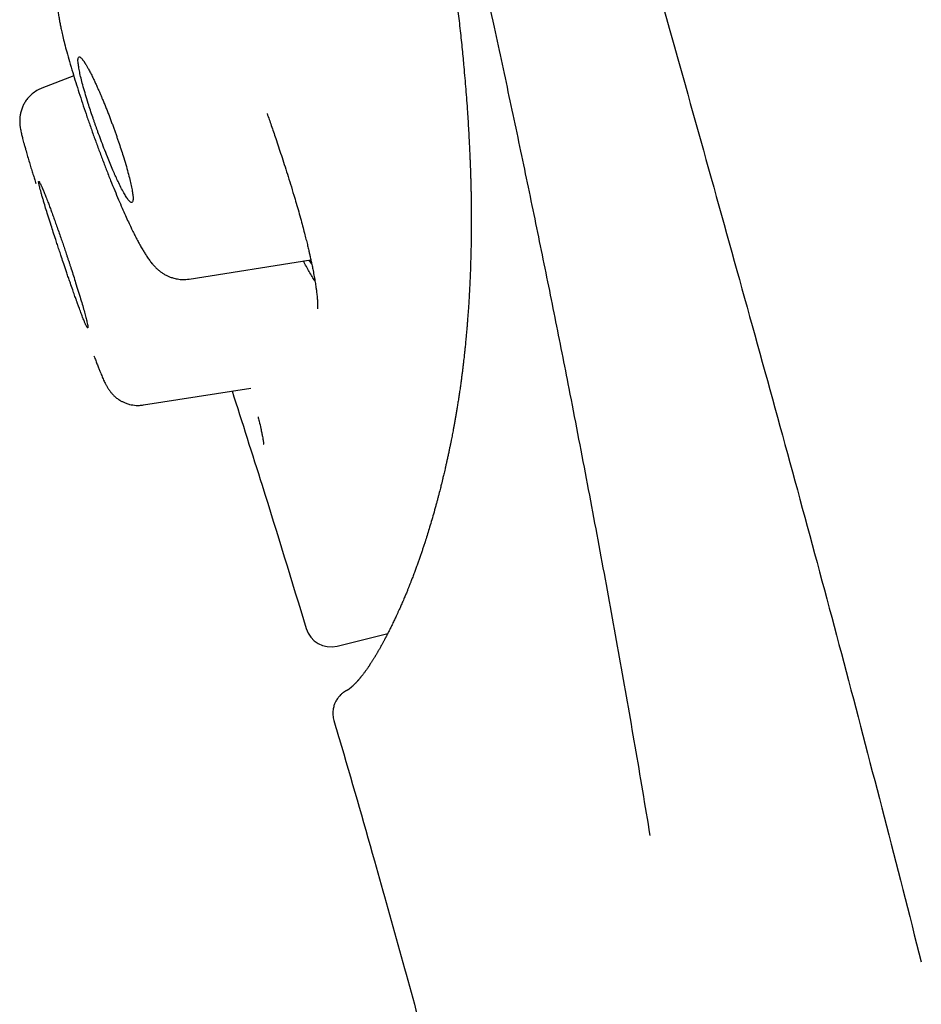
# Model space of a CAD drawing. Header units: millimetres. Extents: x 8 to 601, y 12 to 948.
# Tile 50 of 125: x 88 to 99, y 820 to 832. Entities that reach past the tile are written whole.
import ezdxf

# ---------------------------------------------------------------- set-up
doc = ezdxf.new("R2010")
doc.units = ezdxf.units.MM

msp = doc.modelspace()

# ---------------------------------------------------------------- linework, layer by layer
at = {"color": 7, "linetype": 'Continuous', "lineweight": 30}
for p, q in [((88.787, 831.033), (88.416, 830.891)), ((90.131, 828.664), (91.552, 828.889)), ((91.561, 828.844), (91.532, 828.886)), ((89.599, 827.195), (90.85, 827.393)), ((91.858, 824.383), (92.449, 824.53))]:
    msp.add_line(p, q, dxfattribs=at)
msp.add_arc((91.785, 824.674), 0.3, 196.854, 284, dxfattribs=at)
for points, knots in [([(95.509, 822.175), (95.451, 822.522), (95.335, 823.214), (95.152, 824.253), (94.963, 825.294), (94.767, 826.338), (94.579, 827.312), (94.4, 828.216), (94.231, 829.05), (94.057, 829.891), (93.878, 830.74), (93.715, 831.495), (93.571, 832.154), (93.448, 832.713), (93.322, 833.278), (93.193, 833.849), (93.062, 834.425), (92.929, 835.004), (92.793, 835.589), (92.654, 836.183), (92.518, 836.755), (92.386, 837.306), (92.258, 837.834), (92.128, 838.369), (91.994, 838.913), (91.858, 839.463), (91.721, 840.01), (91.585, 840.553), (91.449, 841.089), (91.311, 841.631), (91.172, 842.177), (91.077, 842.544), (91.03, 842.728)], [0, 0, 0, 0, 0.056014, 0.11203, 0.168038, 0.224029, 0.280004, 0.323979, 0.367959, 0.411951, 0.455957, 0.49997, 0.527978, 0.555987, 0.583998, 0.612012, 0.640027, 0.667536, 0.695035, 0.722523, 0.750001, 0.773313, 0.796628, 0.819953, 0.843289, 0.866634, 0.889983, 0.912, 0.934015, 0.956022, 0.978019, 1, 1, 1, 1]), ([(90.915, 842.569), (90.938, 842.476), (90.984, 842.294), (91.05, 842.029), (91.114, 841.777), (91.173, 841.539), (91.229, 841.314), (91.282, 841.102), (91.332, 840.903), (91.377, 840.722), (91.418, 840.559), (91.454, 840.413), (91.488, 840.276), (91.519, 840.149), (91.548, 840.033), (91.575, 839.924), (91.628, 839.708), (91.709, 839.382), (91.816, 838.945), (91.925, 838.495), (92.035, 838.036), (92.146, 837.572), (92.253, 837.116), (92.358, 836.666), (92.452, 836.255), (92.535, 835.879), (92.61, 835.534), (92.683, 835.19), (92.755, 834.847), (92.823, 834.505), (92.889, 834.168), (92.951, 833.836), (93.004, 833.545), (93.047, 833.295), (93.082, 833.088), (93.113, 832.894), (93.142, 832.71), (93.165, 832.555), (93.183, 832.427), (93.198, 832.322), (93.212, 832.219), (93.226, 832.115), (93.24, 832.006), (93.254, 831.895), (93.267, 831.784), (93.28, 831.673), (93.293, 831.561), (93.305, 831.449), (93.316, 831.342), (93.326, 831.238), (93.336, 831.126), (93.347, 831.007), (93.358, 830.877), (93.368, 830.746), (93.377, 830.622), (93.384, 830.505), (93.391, 830.396), (93.396, 830.299), (93.4, 830.217), (93.403, 830.152), (93.406, 830.092), (93.408, 830.038), (93.41, 829.991), (93.411, 829.951), (93.413, 829.917), (93.413, 829.891), (93.414, 829.87), (93.415, 829.852), (93.415, 829.831), (93.416, 829.804), (93.417, 829.77), (93.418, 829.728), (93.419, 829.681), (93.42, 829.632), (93.421, 829.563), (93.422, 829.475), (93.422, 829.381), (93.422, 829.3), (93.422, 829.232), (93.421, 829.162), (93.42, 829.091), (93.419, 829.02), (93.417, 828.948), (93.415, 828.876), (93.413, 828.805), (93.411, 828.74), (93.408, 828.681), (93.406, 828.63), (93.404, 828.587), (93.402, 828.551), (93.4, 828.514), (93.398, 828.476), (93.396, 828.433), (93.393, 828.383), (93.389, 828.328), (93.385, 828.268), (93.38, 828.209), (93.376, 828.152), (93.371, 828.098), (93.367, 828.045), (93.362, 827.996), (93.358, 827.954), (93.355, 827.916), (93.352, 827.883), (93.348, 827.853), (93.346, 827.827), (93.343, 827.804), (93.341, 827.784), (93.339, 827.76), (93.335, 827.732), (93.331, 827.695), (93.326, 827.654), (93.321, 827.609), (93.315, 827.561), (93.308, 827.509), (93.301, 827.454), (93.293, 827.397), (93.284, 827.339), (93.276, 827.282), (93.267, 827.228), (93.259, 827.176), (93.251, 827.127), (93.243, 827.08), (93.235, 827.035), (93.228, 826.992), (93.22, 826.949), (93.213, 826.912), (93.207, 826.878), (93.201, 826.847), (93.195, 826.816), (93.188, 826.782), (93.18, 826.745), (93.172, 826.705), (93.163, 826.662), (93.154, 826.617), (93.144, 826.572), (93.134, 826.528), (93.125, 826.488), (93.117, 826.451), (93.109, 826.417), (93.102, 826.387), (93.095, 826.361), (93.09, 826.337), (93.085, 826.318), (93.081, 826.3), (93.077, 826.283), (93.072, 826.262), (93.065, 826.237), (93.058, 826.207), (93.049, 826.174), (93.04, 826.137), (93.029, 826.098), (93.019, 826.058), (93.003, 825.999), (92.982, 825.924), (92.956, 825.835), (92.931, 825.751), (92.907, 825.673), (92.886, 825.608), (92.869, 825.555), (92.855, 825.513), (92.841, 825.47), (92.826, 825.427), (92.81, 825.382), (92.794, 825.336), (92.776, 825.288), (92.761, 825.247), (92.749, 825.214), (92.739, 825.189), (92.731, 825.166), (92.723, 825.146), (92.716, 825.128), (92.71, 825.114), (92.705, 825.101), (92.701, 825.091), (92.697, 825.08), (92.692, 825.067), (92.686, 825.054), (92.68, 825.038), (92.673, 825.02), (92.665, 825), (92.656, 824.979), (92.646, 824.957), (92.636, 824.931), (92.624, 824.904), (92.612, 824.877), (92.601, 824.852), (92.592, 824.83), (92.583, 824.811), (92.575, 824.794), (92.568, 824.778), (92.561, 824.763), (92.554, 824.747), (92.546, 824.729), (92.536, 824.709), (92.526, 824.687), (92.515, 824.664), (92.504, 824.641), (92.493, 824.619), (92.483, 824.598), (92.473, 824.578), (92.463, 824.559), (92.455, 824.543), (92.448, 824.528), (92.441, 824.516), (92.436, 824.505), (92.431, 824.495), (92.426, 824.487), (92.422, 824.479), (92.417, 824.47), (92.412, 824.46), (92.405, 824.448), (92.398, 824.435), (92.391, 824.42), (92.382, 824.405), (92.373, 824.388), (92.364, 824.371), (92.355, 824.355), (92.346, 824.34), (92.337, 824.325), (92.329, 824.31), (92.32, 824.295), (92.313, 824.282), (92.306, 824.271), (92.3, 824.261), (92.293, 824.25), (92.287, 824.239), (92.279, 824.227), (92.272, 824.215), (92.264, 824.203), (92.255, 824.189), (92.245, 824.174), (92.235, 824.158), (92.225, 824.143), (92.215, 824.129), (92.205, 824.114), (92.195, 824.1), (92.185, 824.086), (92.175, 824.073), (92.166, 824.06), (92.157, 824.048), (92.148, 824.037), (92.14, 824.028), (92.133, 824.019), (92.128, 824.012), (92.121, 824.005), (92.115, 823.997), (92.109, 823.99), (92.103, 823.983), (92.097, 823.977), (92.093, 823.972), (92.088, 823.967), (92.085, 823.963), (92.081, 823.959), (92.078, 823.955), (92.074, 823.952), (92.071, 823.948), (92.066, 823.944), (92.062, 823.939), (92.058, 823.935), (92.054, 823.931), (92.05, 823.928), (92.046, 823.924), (92.042, 823.919), (92.037, 823.914), (92.031, 823.91), (92.027, 823.905), (92.023, 823.902), (92.019, 823.899), (92.016, 823.896), (92.014, 823.894), (92.012, 823.893), (92.01, 823.891), (92.008, 823.889), (92.005, 823.888), (92.003, 823.886), (92.001, 823.884), (91.998, 823.882), (91.995, 823.88), (91.993, 823.878), (91.99, 823.876), (91.987, 823.874), (91.985, 823.872), (91.983, 823.871), (91.981, 823.87), (91.98, 823.87), (91.98, 823.869), (91.98, 823.869), (91.98, 823.869), (91.98, 823.869), (91.98, 823.869), (91.979, 823.869), (91.978, 823.868), (91.977, 823.868), (91.976, 823.867), (91.974, 823.866), (91.972, 823.866), (91.971, 823.865), (91.97, 823.864), (91.969, 823.864), (91.968, 823.863), (91.967, 823.863), (91.965, 823.862), (91.962, 823.86), (91.958, 823.858), (91.954, 823.856), (91.949, 823.853), (91.943, 823.849), (91.937, 823.845), (91.931, 823.841), (91.926, 823.837), (91.923, 823.835), (91.921, 823.833), (91.919, 823.831), (91.913, 823.827), (91.903, 823.818), (91.889, 823.804), (91.875, 823.788), (91.862, 823.77), (91.849, 823.75), (91.834, 823.723), (91.819, 823.685), (91.809, 823.636), (91.806, 823.576), (91.815, 823.535), (91.82, 823.513)], [0, 0, 0, 0, 0.005833, 0.011401, 0.016704, 0.021745, 0.026523, 0.031039, 0.035296, 0.039293, 0.042661, 0.045821, 0.048773, 0.051518, 0.054055, 0.056387, 0.058643, 0.068157, 0.077857, 0.087745, 0.098412, 0.109076, 0.11974, 0.130405, 0.141082, 0.149583, 0.158176, 0.166924, 0.175826, 0.184871, 0.193973, 0.203105, 0.212259, 0.218538, 0.224554, 0.230309, 0.235804, 0.241081, 0.244429, 0.247691, 0.250868, 0.254101, 0.257591, 0.261342, 0.264821, 0.268497, 0.272316, 0.276065, 0.279723, 0.28329, 0.286765, 0.291395, 0.295885, 0.300584, 0.30559, 0.309527, 0.313634, 0.317913, 0.320515, 0.323113, 0.325479, 0.327589, 0.329445, 0.331046, 0.332391, 0.333482, 0.334161, 0.334856, 0.335692, 0.33667, 0.338148, 0.339863, 0.34181, 0.343873, 0.346002, 0.350378, 0.355012, 0.357893, 0.360865, 0.363928, 0.367082, 0.370296, 0.37338, 0.37687, 0.380128, 0.383154, 0.385949, 0.388512, 0.390365, 0.392074, 0.393747, 0.395595, 0.397623, 0.400141, 0.402891, 0.405873, 0.409086, 0.411772, 0.414601, 0.417444, 0.420065, 0.422213, 0.42418, 0.425967, 0.427573, 0.428998, 0.430243, 0.431307, 0.432281, 0.434041, 0.436063, 0.438344, 0.440865, 0.443615, 0.446538, 0.449682, 0.453047, 0.456632, 0.459847, 0.463186, 0.466399, 0.469435, 0.472294, 0.474977, 0.477913, 0.480605, 0.483052, 0.485254, 0.487111, 0.489159, 0.491417, 0.493884, 0.496561, 0.499448, 0.502545, 0.505851, 0.508849, 0.511707, 0.514343, 0.516757, 0.518949, 0.520919, 0.522573, 0.52403, 0.525288, 0.526491, 0.52786, 0.52985, 0.532114, 0.534652, 0.537465, 0.540552, 0.543769, 0.546936, 0.554632, 0.562008, 0.569067, 0.575871, 0.58246, 0.586467, 0.59039, 0.594331, 0.598474, 0.602823, 0.607378, 0.612139, 0.617106, 0.619958, 0.62258, 0.624973, 0.627136, 0.629068, 0.630771, 0.631948, 0.633031, 0.634251, 0.635637, 0.637188, 0.638904, 0.640961, 0.643214, 0.645663, 0.648309, 0.65113, 0.654715, 0.658075, 0.66121, 0.663819, 0.66625, 0.668501, 0.670572, 0.672464, 0.674326, 0.676796, 0.679523, 0.682509, 0.685753, 0.689255, 0.692187, 0.695279, 0.698314, 0.70111, 0.703668, 0.705786, 0.707707, 0.709431, 0.710958, 0.712288, 0.713477, 0.714821, 0.716531, 0.718482, 0.720676, 0.723111, 0.725787, 0.728706, 0.731741, 0.734631, 0.737366, 0.739948, 0.743096, 0.745979, 0.748599, 0.750682, 0.752746, 0.754965, 0.757341, 0.759874, 0.762563, 0.765408, 0.768409, 0.7724, 0.776395, 0.780263, 0.784004, 0.787618, 0.792044, 0.796263, 0.800317, 0.804303, 0.808222, 0.812075, 0.815943, 0.818617, 0.821419, 0.824349, 0.827406, 0.83059, 0.833799, 0.83659, 0.83914, 0.841448, 0.843515, 0.84534, 0.847089, 0.849076, 0.851308, 0.853785, 0.856506, 0.858816, 0.861278, 0.863891, 0.866655, 0.869494, 0.873626, 0.877473, 0.881036, 0.884313, 0.887306, 0.890013, 0.89194, 0.893805, 0.895802, 0.897936, 0.900206, 0.902612, 0.90568, 0.908944, 0.912373, 0.915783, 0.919142, 0.925596, 0.931857, 0.936265, 0.940518, 0.944562, 0.948399, 0.950325, 0.952195, 0.954007, 0.955919, 0.958125, 0.960626, 0.963287, 0.966217, 0.969415, 0.972882, 0.974805, 0.976801, 0.978872, 0.981016, 0.983117, 0.985022, 0.986946, 0.988617, 0.990033, 0.991197, 0.99211, 0.992776, 0.99312, 0.993246, 0.993347, 0.993391, 0.993431, 0.993537, 0.993784, 0.994185, 0.994611, 0.995003, 0.995387, 0.995947, 0.996709, 0.99766, 0.998773, 1, 1, 1, 1]), ([(92.762, 842.606), (92.947, 841.89), (93.316, 840.457), (93.858, 838.391), (94.391, 836.41), (94.912, 834.519), (95.421, 832.697), (96.082, 830.336), (96.88, 827.472), (97.803, 824.084), (98.381, 821.827), (98.669, 820.698)], [0, 0, 0, 0, 0.083259, 0.166564, 0.249864, 0.333243, 0.416664, 0.500009, 0.666597, 0.83323, 1, 1, 1, 1]), ([(88.873, 832.339), (88.852, 832.33), (88.812, 832.313), (88.763, 832.278), (88.727, 832.246), (88.703, 832.219), (88.686, 832.197), (88.667, 832.17), (88.646, 832.134), (88.628, 832.091), (88.615, 832.052), (88.607, 832.018), (88.602, 831.986), (88.599, 831.954), (88.597, 831.922), (88.597, 831.881), (88.599, 831.832), (88.605, 831.778), (88.613, 831.724), (88.622, 831.671), (88.632, 831.618), (88.644, 831.56), (88.66, 831.492), (88.68, 831.408), (88.706, 831.311), (88.738, 831.198), (88.773, 831.08), (88.81, 830.958), (88.848, 830.839), (88.888, 830.716), (88.93, 830.59), (88.975, 830.461), (89.021, 830.33), (89.069, 830.199), (89.118, 830.069), (89.167, 829.94), (89.216, 829.815), (89.264, 829.698), (89.309, 829.59), (89.35, 829.493), (89.388, 829.407), (89.423, 829.331), (89.454, 829.264), (89.483, 829.206), (89.51, 829.153), (89.537, 829.101), (89.564, 829.052), (89.59, 829.007), (89.615, 828.966), (89.641, 828.925), (89.664, 828.892), (89.684, 828.866), (89.7, 828.846), (89.72, 828.822), (89.746, 828.795), (89.775, 828.769), (89.805, 828.745), (89.838, 828.723), (89.869, 828.706), (89.905, 828.69), (89.946, 828.675), (89.998, 828.663), (90.062, 828.656), (90.107, 828.661), (90.131, 828.664)], [0, 0, 0, 0, 0.013518, 0.025134, 0.034516, 0.041464, 0.046357, 0.051381, 0.062642, 0.073324, 0.082199, 0.091109, 0.099913, 0.108996, 0.119509, 0.131459, 0.151054, 0.16979, 0.188012, 0.205515, 0.221698, 0.2372, 0.25742, 0.27959, 0.303739, 0.329895, 0.358017, 0.382085, 0.406348, 0.430792, 0.455405, 0.480179, 0.505116, 0.530232, 0.555543, 0.581057, 0.606779, 0.631767, 0.655361, 0.677561, 0.698368, 0.717785, 0.735816, 0.752461, 0.768313, 0.784804, 0.802029, 0.818639, 0.833326, 0.849239, 0.866685, 0.874577, 0.882924, 0.892754, 0.904298, 0.916636, 0.92748, 0.936791, 0.94573, 0.953006, 0.961768, 0.972639, 0.985472, 1, 1, 1, 1]), ([(89.464, 829.556), (89.467, 829.558), (89.473, 829.562), (89.478, 829.579), (89.479, 829.603), (89.477, 829.639), (89.47, 829.688), (89.458, 829.751), (89.441, 829.825), (89.42, 829.907), (89.394, 830), (89.366, 830.093), (89.337, 830.181), (89.314, 830.25), (89.295, 830.306), (89.28, 830.349), (89.265, 830.392), (89.249, 830.436), (89.233, 830.48), (89.216, 830.525), (89.199, 830.571), (89.18, 830.617), (89.162, 830.664), (89.143, 830.711), (89.125, 830.753), (89.109, 830.792), (89.094, 830.828), (89.077, 830.866), (89.06, 830.905), (89.042, 830.945), (89.023, 830.986), (89, 831.033), (88.976, 831.08), (88.953, 831.123), (88.938, 831.15), (88.929, 831.166), (88.923, 831.175), (88.918, 831.183), (88.914, 831.189), (88.91, 831.195), (88.902, 831.207), (88.891, 831.223), (88.877, 831.24), (88.865, 831.25), (88.856, 831.255), (88.848, 831.256), (88.841, 831.249), (88.837, 831.234), (88.836, 831.21), (88.839, 831.175), (88.846, 831.127), (88.859, 831.063), (88.876, 830.99), (88.898, 830.907), (88.925, 830.814), (88.953, 830.722), (88.981, 830.634), (89.003, 830.567), (89.021, 830.517), (89.032, 830.482), (89.044, 830.448), (89.057, 830.413), (89.076, 830.36), (89.103, 830.285), (89.14, 830.188), (89.177, 830.096), (89.212, 830.01), (89.238, 829.949), (89.257, 829.903), (89.271, 829.873), (89.284, 829.843), (89.298, 829.814), (89.319, 829.769), (89.346, 829.714), (89.378, 829.655), (89.407, 829.609), (89.431, 829.577), (89.451, 829.557), (89.46, 829.557), (89.464, 829.556)], [0, 0, 0, 0, 0.016885, 0.033415, 0.04959, 0.065413, 0.085958, 0.105885, 0.1252, 0.145351, 0.165759, 0.186431, 0.202118, 0.217959, 0.225942, 0.233963, 0.242025, 0.250128, 0.258405, 0.266899, 0.275608, 0.284535, 0.293678, 0.303039, 0.312616, 0.319649, 0.327315, 0.335612, 0.344542, 0.354105, 0.3643, 0.375127, 0.391389, 0.405544, 0.417592, 0.421748, 0.425579, 0.429085, 0.432264, 0.435119, 0.437647, 0.451226, 0.464268, 0.476772, 0.48874, 0.500171, 0.516594, 0.532784, 0.548742, 0.564471, 0.585084, 0.605298, 0.625118, 0.645127, 0.665455, 0.686106, 0.701815, 0.717711, 0.724125, 0.730569, 0.737044, 0.74355, 0.750086, 0.767001, 0.785479, 0.805521, 0.821586, 0.838532, 0.84556, 0.852729, 0.86004, 0.867492, 0.875086, 0.895909, 0.916732, 0.937556, 0.958343, 0.979157, 1, 1, 1, 1]), ([(88.416, 830.891), (88.396, 830.882), (88.355, 830.864), (88.306, 830.829), (88.269, 830.794), (88.239, 830.758), (88.213, 830.72), (88.192, 830.679), (88.175, 830.635), (88.164, 830.589), (88.158, 830.548), (88.157, 830.514), (88.158, 830.478), (88.161, 830.442), (88.166, 830.414), (88.171, 830.388), (88.176, 830.363), (88.182, 830.339), (88.188, 830.315), (88.194, 830.288), (88.203, 830.257), (88.213, 830.219), (88.227, 830.17), (88.244, 830.11), (88.264, 830.044), (88.283, 829.979), (88.302, 829.918), (88.32, 829.861), (88.334, 829.815), (88.343, 829.787), (88.346, 829.777)], [0, 0, 0, 0, 0.035818, 0.071733, 0.095442, 0.11892, 0.146117, 0.170118, 0.197114, 0.224555, 0.250964, 0.277348, 0.302979, 0.342684, 0.37962, 0.414799, 0.448394, 0.480526, 0.511204, 0.545902, 0.584226, 0.627927, 0.676985, 0.739259, 0.79819, 0.851489, 0.899219, 0.941427, 0.979731, 1, 1, 1, 1]), ([(91.042, 830.594), (91.058, 830.548), (91.092, 830.451), (91.136, 830.321), (91.175, 830.204), (91.209, 830.103), (91.243, 829.998), (91.279, 829.885), (91.316, 829.766), (91.35, 829.652), (91.382, 829.546), (91.41, 829.448), (91.437, 829.352), (91.461, 829.263), (91.481, 829.183), (91.499, 829.114), (91.514, 829.053), (91.526, 829.002), (91.536, 828.957), (91.546, 828.915), (91.556, 828.868), (91.567, 828.817), (91.579, 828.757), (91.591, 828.692), (91.603, 828.626), (91.611, 828.57), (91.617, 828.526), (91.621, 828.493), (91.624, 828.466), (91.626, 828.442), (91.628, 828.423), (91.629, 828.407), (91.629, 828.393), (91.63, 828.378), (91.63, 828.363), (91.63, 828.348), (91.63, 828.334), (91.63, 828.324), (91.629, 828.318), (91.629, 828.315), (91.629, 828.315), (91.629, 828.315)], [0, 0, 0, 0, 0.041709, 0.088203, 0.118127, 0.148339, 0.181178, 0.216705, 0.254909, 0.295776, 0.328166, 0.362038, 0.39677, 0.429151, 0.458731, 0.485524, 0.509539, 0.530777, 0.547473, 0.564975, 0.585326, 0.608525, 0.63449, 0.669805, 0.705532, 0.741612, 0.766947, 0.788629, 0.806822, 0.824555, 0.842989, 0.853717, 0.866245, 0.881147, 0.89841, 0.918016, 0.938281, 0.955941, 0.975347, 0.991849, 1, 1, 1, 1]), ([(88.95, 828.093), (88.951, 828.095), (88.953, 828.097), (88.952, 828.112), (88.948, 828.134), (88.94, 828.167), (88.929, 828.215), (88.912, 828.277), (88.892, 828.35), (88.868, 828.431), (88.84, 828.521), (88.812, 828.612), (88.784, 828.701), (88.763, 828.767), (88.746, 828.819), (88.735, 828.853), (88.723, 828.889), (88.711, 828.924), (88.697, 828.967), (88.679, 829.02), (88.658, 829.082), (88.635, 829.148), (88.611, 829.217), (88.588, 829.283), (88.565, 829.347), (88.544, 829.405), (88.524, 829.46), (88.505, 829.512), (88.484, 829.567), (88.463, 829.622), (88.442, 829.673), (88.424, 829.716), (88.41, 829.75), (88.398, 829.775), (88.389, 829.793), (88.383, 829.802), (88.378, 829.805), (88.377, 829.798), (88.38, 829.775), (88.388, 829.743), (88.397, 829.708), (88.406, 829.675), (88.416, 829.637), (88.429, 829.594), (88.445, 829.541), (88.465, 829.473), (88.492, 829.386), (88.521, 829.297), (88.549, 829.209), (88.57, 829.143), (88.586, 829.095), (88.596, 829.065), (88.606, 829.034), (88.616, 829.003), (88.627, 828.972), (88.642, 828.925), (88.665, 828.858), (88.686, 828.794), (88.702, 828.747), (88.711, 828.722), (88.72, 828.695), (88.729, 828.668), (88.739, 828.641), (88.754, 828.597), (88.774, 828.54), (88.796, 828.477), (88.811, 828.435), (88.82, 828.409), (88.825, 828.394), (88.83, 828.382), (88.834, 828.37), (88.838, 828.361), (88.841, 828.352), (88.844, 828.345), (88.854, 828.317), (88.87, 828.274), (88.89, 828.22), (88.907, 828.177), (88.923, 828.14), (88.936, 828.113), (88.946, 828.096), (88.949, 828.094), (88.95, 828.093)], [0, 0, 0, 0, 0.016316, 0.032441, 0.048374, 0.064117, 0.084807, 0.10516, 0.12518, 0.144771, 0.16485, 0.18542, 0.201174, 0.217206, 0.223699, 0.230236, 0.236818, 0.243444, 0.250115, 0.260995, 0.272683, 0.285179, 0.298483, 0.312595, 0.325095, 0.337596, 0.350097, 0.362599, 0.3751, 0.392263, 0.408986, 0.42527, 0.441116, 0.456523, 0.471493, 0.486026, 0.500121, 0.520846, 0.541606, 0.562402, 0.574905, 0.587422, 0.599953, 0.6125, 0.625063, 0.643498, 0.662886, 0.683228, 0.699116, 0.715542, 0.721139, 0.726796, 0.732513, 0.73829, 0.744127, 0.750023, 0.764615, 0.781469, 0.78626, 0.791205, 0.796306, 0.801562, 0.806973, 0.81254, 0.828406, 0.842094, 0.853604, 0.857358, 0.860807, 0.863948, 0.866784, 0.869312, 0.871534, 0.873449, 0.875058, 0.893067, 0.910393, 0.927036, 0.942996, 0.96321, 0.982211, 1, 1, 1, 1]), ([(91.6, 828.641), (91.578, 828.675), (91.537, 828.739), (91.488, 828.831), (91.465, 828.875)], [0, 0, 0, 0, 0.529625, 1, 1, 1, 1]), ([(89.023, 827.77), (89.026, 827.759), (89.037, 827.73), (89.054, 827.686), (89.071, 827.641), (89.087, 827.601), (89.101, 827.567), (89.113, 827.538), (89.124, 827.511), (89.135, 827.486), (89.147, 827.461), (89.16, 827.434), (89.175, 827.408), (89.192, 827.38), (89.212, 827.352), (89.236, 827.323), (89.263, 827.296), (89.295, 827.269), (89.329, 827.247), (89.363, 827.229), (89.398, 827.214), (89.436, 827.202), (89.475, 827.194), (89.514, 827.19), (89.556, 827.19), (89.585, 827.193), (89.599, 827.195)], [0, 0, 0, 0, 0.0370145, 0.1036839, 0.1723505, 0.2360086, 0.2921795, 0.3421776, 0.3890714, 0.4374446, 0.4832003, 0.5325983, 0.5858882, 0.6348419, 0.6774536, 0.7057907, 0.7373576, 0.7701477, 0.8037553, 0.8271676, 0.8543363, 0.8856098, 0.9115843, 0.9394939, 0.9690734, 1, 1, 1, 1]), ([(90.633, 827.359), (90.75, 826.992), (91.045, 826.07), (91.328, 825.145), (91.498, 824.587)], [0, 0, 0, 0, 0.39789, 1, 1, 1, 1]), ([(90.936, 827.058), (90.94, 827.041), (90.953, 826.99), (90.966, 826.929), (90.979, 826.87), (90.987, 826.829), (90.993, 826.797), (90.997, 826.773), (90.999, 826.755), (91.001, 826.744), (91.001, 826.739), (91.001, 826.736), (91.002, 826.735), (91.002, 826.735), (91.002, 826.735)], [0, 0, 0, 0, 0.09577, 0.280997, 0.404416, 0.5201, 0.624401, 0.717348, 0.798973, 0.869441, 0.903802, 0.940019, 0.978091, 1, 1, 1, 1]), ([(91.819, 823.513), (91.84, 823.443), (92.003, 822.899), (92.265, 821.983), (92.607, 820.765), (92.909, 819.654), (93.199, 818.548), (93.471, 817.475), (93.725, 816.434), (93.962, 815.424), (94.189, 814.416), (94.406, 813.41), (94.611, 812.406), (94.805, 811.406), (94.981, 810.438), (95.141, 809.504), (95.286, 808.601), (95.42, 807.7), (95.543, 806.8), (95.655, 805.903), (95.755, 805.011), (95.844, 804.124), (95.92, 803.242), (95.985, 802.364), (96.039, 801.489), (96.081, 800.618), (96.115, 799.7), (96.139, 798.737), (96.152, 797.729), (96.156, 796.784), (96.156, 796.175), (96.156, 795.901)], [0, 0, 0, 0, 0.007791, 0.060668, 0.101946, 0.142968, 0.183709, 0.224142, 0.261297, 0.298253, 0.335069, 0.37175, 0.408278, 0.444605, 0.480645, 0.51339, 0.545939, 0.578396, 0.610786, 0.643016, 0.674996, 0.706725, 0.738261, 0.769652, 0.800896, 0.831968, 0.862851, 0.89902, 0.934959, 0.970672, 1, 1, 1, 1])]:
    msp.add_open_spline(points, degree=3, knots=knots, dxfattribs=at)

doc.saveas('drawing.dxf')
